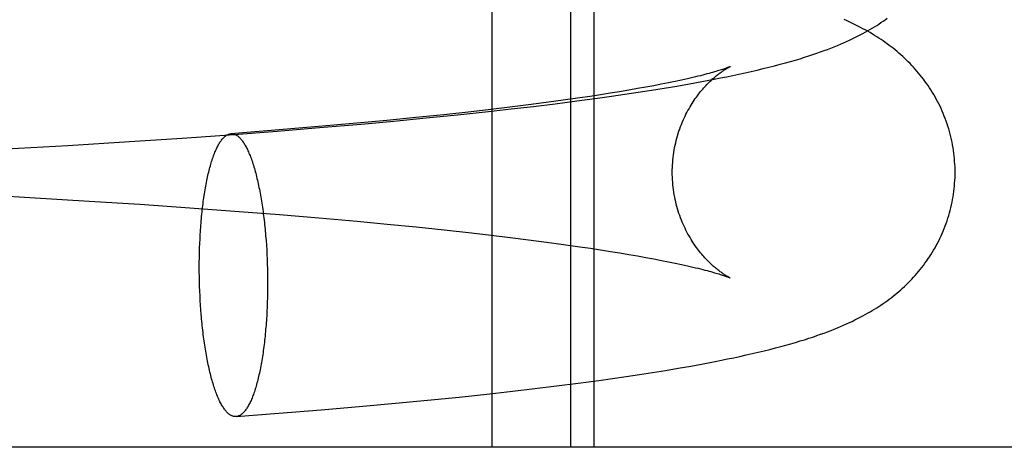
# Model space of a CAD drawing. Header units: inches. Extents: x 0 to 268, y 0 to 174.
# Tile 49 of 79: x 89.6215 to 89.7573, y 88.4459 to 88.5049. Entities that reach past the tile are written whole.
import ezdxf

# ---------------------------------------------------------------- set-up
doc = ezdxf.new("R2010")
doc.units = ezdxf.units.IN
doc.header["$LTSCALE"] = 14.749625
doc.header["$MEASUREMENT"] = 0
doc.linetypes.add('HIDDEN', pattern=[0.2, 0.1, -0.1])
doc.layers.add('DEFAULT_2', color=8, linetype='HIDDEN')

msp = doc.modelspace()

# ---------------------------------------------------------------- linework, layer by layer
at = {"layer": 'DEFAULT_2', "color": 8, "linetype": 'HIDDEN'}
for p, q in [((89.68667, 88.44594), (89.68667, 88.60219)), ((89.6975, 88.44594), (89.6975, 88.60219)), ((89.70074, 88.44594), (89.70074, 88.60219)), ((89.71096, 88.49619), (89.70997, 88.496)), ((89.71189, 88.49639), (89.71096, 88.49619)), ((89.71276, 88.49657), (89.71189, 88.49639)), ((89.71358, 88.49676), (89.71276, 88.49657)), ((89.71434, 88.49693), (89.71358, 88.49676)), ((89.71387, 88.49605), (89.71558, 88.49636)), ((89.71558, 88.49636), (89.71729, 88.49669)), ((89.70293, 88.49476), (89.70157, 88.49454)), ((89.70423, 88.49497), (89.70293, 88.49476)), ((89.70548, 88.49518), (89.70423, 88.49497)), ((89.70496, 88.49461), (89.7068, 88.49489)), ((89.70669, 88.49539), (89.70548, 88.49518)), ((89.70784, 88.49559), (89.70669, 88.49539)), ((89.7068, 88.49489), (89.70861, 88.49517)), ((89.70893, 88.4958), (89.70784, 88.49559)), ((89.70861, 88.49517), (89.71039, 88.49546)), ((89.70997, 88.496), (89.70893, 88.4958)), ((89.71039, 88.49546), (89.71214, 88.49575)), ((89.71214, 88.49575), (89.71387, 88.49605)), ((89.6941, 88.49348), (89.69165, 88.49316)), ((89.69646, 88.4938), (89.6941, 88.49348)), ((89.69536, 88.49332), (89.69831, 88.49369)), ((89.69872, 88.49412), (89.69646, 88.4938)), ((89.69831, 88.49369), (89.7012, 88.49408)), ((89.70017, 88.49433), (89.69872, 88.49412)), ((89.70157, 88.49454), (89.70017, 88.49433)), ((89.7012, 88.49408), (89.70309, 88.49434)), ((89.70309, 88.49434), (89.70496, 88.49461)), ((89.68375, 88.49221), (89.68, 88.4918)), ((89.68189, 88.49179), (89.68615, 88.49224)), ((89.68647, 88.49252), (89.68375, 88.49221)), ((89.68615, 88.49224), (89.68928, 88.49259)), ((89.6891, 88.49284), (89.68647, 88.49252)), ((89.69165, 88.49316), (89.6891, 88.49284)), ((89.68928, 88.49259), (89.69235, 88.49295)), ((89.69235, 88.49295), (89.69536, 88.49332)), ((89.67211, 88.491), (89.66799, 88.49062)), ((89.66859, 88.49051), (89.67311, 88.49092)), ((89.67612, 88.4914), (89.67211, 88.491)), ((89.67311, 88.49092), (89.67754, 88.49135)), ((89.68, 88.4918), (89.67612, 88.4914)), ((89.67754, 88.49135), (89.68189, 88.49179)), ((89.65107, 88.48909), (89.657, 88.48955)), ((89.657, 88.48955), (89.66284, 88.49002)), ((89.6627, 88.49015), (89.65727, 88.48969)), ((89.66799, 88.49062), (89.6627, 88.49015)), ((89.66284, 88.49002), (89.66859, 88.49051)), ((89.62812, 88.48757), (89.63662, 88.4881)), ((89.63662, 88.4881), (89.64388, 88.48858)), ((89.64388, 88.48858), (89.65107, 88.48909)), ((89.61962, 88.48708), (89.62812, 88.48757)), ((89.61349, 88.48092), (89.62288, 88.4804)), ((89.62288, 88.4804), (89.63108, 88.4799)), ((89.63108, 88.4799), (89.63807, 88.47945)), ((89.63807, 88.47945), (89.64497, 88.47897)), ((89.64497, 88.47897), (89.65177, 88.47847)), ((89.65177, 88.47847), (89.65732, 88.47803)), ((89.65732, 88.47803), (89.66275, 88.47757)), ((89.66275, 88.47757), (89.66804, 88.4771)), ((89.66804, 88.4771), (89.67215, 88.47672)), ((89.67215, 88.47672), (89.67616, 88.47632)), ((89.67616, 88.47632), (89.68004, 88.47592)), ((89.68004, 88.47592), (89.68378, 88.47551)), ((89.65541, 88.47509), (89.65546, 88.47445)), ((89.65546, 88.47445), (89.65551, 88.47381)), ((89.68378, 88.47551), (89.6865, 88.4752)), ((89.6865, 88.4752), (89.68913, 88.47488)), ((89.68913, 88.47488), (89.69168, 88.47456)), ((89.69168, 88.47456), (89.69413, 88.47424)), ((89.64629, 88.47274), (89.6463, 88.47339)), ((89.6463, 88.47339), (89.64633, 88.47403)), ((89.65551, 88.47381), (89.65555, 88.47316)), ((89.65555, 88.47316), (89.65558, 88.47251)), ((89.69413, 88.47424), (89.69649, 88.47392)), ((89.69649, 88.47392), (89.69875, 88.4736)), ((89.69875, 88.4736), (89.7002, 88.47339)), ((89.7002, 88.47339), (89.7016, 88.47318)), ((89.7016, 88.47318), (89.70295, 88.47296)), ((89.64626, 88.47143), (89.64627, 88.47209)), ((89.64627, 88.47209), (89.64629, 88.47274)), ((89.65558, 88.47251), (89.65561, 88.47186)), ((89.65561, 88.47186), (89.65563, 88.4712)), ((89.70295, 88.47296), (89.70425, 88.47275)), ((89.70425, 88.47275), (89.7055, 88.47254)), ((89.7055, 88.47254), (89.7067, 88.47233)), ((89.7067, 88.47233), (89.70785, 88.47213)), ((89.70785, 88.47213), (89.70895, 88.47192)), ((89.70895, 88.47192), (89.70999, 88.47172)), ((89.70999, 88.47172), (89.71097, 88.47153)), ((89.64626, 88.47078), (89.64626, 88.47143)), ((89.64626, 88.47012), (89.64626, 88.47078)), ((89.65563, 88.4712), (89.65565, 88.47055)), ((89.65565, 88.47055), (89.65567, 88.46989)), ((89.71097, 88.47153), (89.7119, 88.47134)), ((89.7119, 88.47134), (89.71278, 88.47115)), ((89.71278, 88.47115), (89.71359, 88.47097)), ((89.64627, 88.46946), (89.64626, 88.47012)), ((89.64629, 88.4688), (89.64627, 88.46946)), ((89.65567, 88.46989), (89.65567, 88.46923)), ((89.65567, 88.46923), (89.65568, 88.46857)), ((89.6463, 88.46814), (89.64629, 88.4688)), ((89.64633, 88.46749), (89.6463, 88.46814)), ((89.65568, 88.46857), (89.65567, 88.46791)), ((89.65567, 88.46791), (89.65567, 88.46726)), ((89.64636, 88.46684), (89.64633, 88.46749)), ((89.64639, 88.46619), (89.64636, 88.46684)), ((89.64643, 88.46554), (89.64639, 88.46619)), ((89.65565, 88.46661), (89.65563, 88.46596)), ((89.65567, 88.46726), (89.65565, 88.46661)), ((89.64648, 88.4649), (89.64643, 88.46554)), ((89.64653, 88.46426), (89.64648, 88.4649)), ((89.65563, 88.46596), (89.65561, 88.46531)), ((89.71055, 88.45655), (89.71231, 88.45684)), ((89.71231, 88.45684), (89.71404, 88.45715)), ((89.71404, 88.45715), (89.71574, 88.45746)), ((89.71574, 88.45746), (89.71743, 88.45778)), ((89.70137, 88.45517), (89.70326, 88.45543)), ((89.70326, 88.45543), (89.70512, 88.4557)), ((89.70512, 88.4557), (89.70696, 88.45598)), ((89.70696, 88.45598), (89.70877, 88.45626)), ((89.70877, 88.45626), (89.71055, 88.45655)), ((89.68947, 88.45368), (89.69254, 88.45404)), ((89.69254, 88.45404), (89.69554, 88.45441)), ((89.69554, 88.45441), (89.69849, 88.45478)), ((89.69849, 88.45478), (89.70137, 88.45517)), ((89.67774, 88.45243), (89.68209, 88.45287)), ((89.68209, 88.45287), (89.68634, 88.45333)), ((89.68634, 88.45333), (89.68947, 88.45368)), ((89.66306, 88.4511), (89.6688, 88.4516)), ((89.6688, 88.4516), (89.67331, 88.45201)), ((89.67331, 88.45201), (89.67774, 88.45243)), ((89.65132, 88.45018), (89.65722, 88.45063)), ((89.65722, 88.45063), (89.66306, 88.4511)), ((90.00166, 88.44594), (89.52407, 88.44594))]:
    msp.add_line(p, q, dxfattribs=at)
for points in [[(89.71729, 88.49669), (89.71814, 88.49686), (89.71899, 88.49703), (89.71984, 88.4972), (89.72069, 88.49738), (89.72153, 88.49757), (89.72236, 88.49776), (89.72319, 88.49795), (89.72401, 88.49815), (89.72482, 88.49835), (89.72561, 88.49855), (89.72638, 88.49875), (89.72711, 88.49895), (89.72781, 88.49914), (89.72848, 88.49933), (89.72911, 88.49952), (89.72972, 88.49971), (89.73031, 88.4999), (89.73087, 88.50008), (89.73141, 88.50027), (89.73194, 88.50045), (89.73244, 88.50063), (89.73292, 88.50081), (89.73338, 88.50099), (89.73383, 88.50116), (89.73427, 88.50134), (89.7347, 88.50152), (89.73511, 88.5017), (89.73552, 88.50188), (89.73592, 88.50206), (89.73631, 88.50224), (89.73668, 88.50243), (89.73706, 88.50261), (89.73742, 88.5028), (89.73777, 88.50298), (89.73811, 88.50317), (89.73844, 88.50336), (89.73876, 88.50354), (89.73908, 88.50373), (89.73939, 88.50392), (89.73969, 88.50411), (89.73999, 88.5043), (89.74028, 88.50449), (89.74057, 88.50469), (89.74085, 88.50489), (89.74113, 88.50509)], [(89.7505, 88.48386), (89.7505, 88.48422), (89.75049, 88.4846), (89.75047, 88.48498), (89.75044, 88.48536), (89.75041, 88.48574), (89.75038, 88.48612), (89.75033, 88.4865), (89.75028, 88.48688), (89.75022, 88.48725), (89.75016, 88.48763), (89.75008, 88.488), (89.75001, 88.48837), (89.74992, 88.48874), (89.74983, 88.48911), (89.74973, 88.48947), (89.74963, 88.48984), (89.74952, 88.4902), (89.7494, 88.49055), (89.74928, 88.49091), (89.74915, 88.49126), (89.74901, 88.49161), (89.74887, 88.49196), (89.74872, 88.4923), (89.74857, 88.49264), (89.74842, 88.49297), (89.74825, 88.49331), (89.74808, 88.49363), (89.74791, 88.49396), (89.74773, 88.49428), (89.74755, 88.4946), (89.74736, 88.49491), (89.74717, 88.49522), (89.74697, 88.49552), (89.74677, 88.49582), (89.74656, 88.49612), (89.74635, 88.49641), (89.74614, 88.4967), (89.74592, 88.49698), (89.7457, 88.49726), (89.74547, 88.49754), (89.74524, 88.49781), (89.74501, 88.49807), (89.74478, 88.49833), (89.74454, 88.49859), (89.74429, 88.49884), (89.74405, 88.49909), (89.74379, 88.49934), (89.74354, 88.49958), (89.74328, 88.49982), (89.74302, 88.50006), (89.74275, 88.50029), (89.74249, 88.50051), (89.74222, 88.50073), (89.74195, 88.50095), (89.74168, 88.50116), (89.74141, 88.50136), (89.74114, 88.50157), (89.74086, 88.50177), (89.74058, 88.50196), (89.74029, 88.50216), (89.74, 88.50235), (89.7397, 88.50254), (89.7394, 88.50273), (89.73909, 88.50292), (89.73877, 88.50311), (89.73845, 88.5033), (89.73812, 88.50348), (89.73779, 88.50366), (89.73744, 88.50384), (89.7371, 88.50402), (89.73674, 88.5042), (89.73637, 88.50438), (89.736, 88.50456), (89.73562, 88.50473), (89.73522, 88.50491)], [(89.7115, 88.48386), (89.7115, 88.48418), (89.71151, 88.48453), (89.71153, 88.48488), (89.71155, 88.48522), (89.71158, 88.48557), (89.71162, 88.48591), (89.71166, 88.48626), (89.71171, 88.4866), (89.71176, 88.48693), (89.71182, 88.48727), (89.71189, 88.4876), (89.71197, 88.48793), (89.71205, 88.48826), (89.71213, 88.48858), (89.71222, 88.4889), (89.71232, 88.48922), (89.71242, 88.48953), (89.71253, 88.48984), (89.71264, 88.49015), (89.71275, 88.49044), (89.71287, 88.49074), (89.71299, 88.49103), (89.71312, 88.49131), (89.71325, 88.49158), (89.71338, 88.49186), (89.71352, 88.49212), (89.71366, 88.49238), (89.7138, 88.49263), (89.71394, 88.49288), (89.71408, 88.49312), (89.71423, 88.49335), (89.71437, 88.49358), (89.71452, 88.4938), (89.71467, 88.49401), (89.71482, 88.49422), (89.71496, 88.49442), (89.71511, 88.49461), (89.71526, 88.4948), (89.7154, 88.49498), (89.71555, 88.49516), (89.7157, 88.49533), (89.71584, 88.49549), (89.71598, 88.49565), (89.71612, 88.4958), (89.71626, 88.49595), (89.7164, 88.49609), (89.71653, 88.49623), (89.71667, 88.49636), (89.7168, 88.49649), (89.71694, 88.49661), (89.71706, 88.49673), (89.71719, 88.49684), (89.71732, 88.49695), (89.71744, 88.49705), (89.71756, 88.49715), (89.71767, 88.49724), (89.71779, 88.49733), (89.7179, 88.49742), (89.71801, 88.49751), (89.71812, 88.49758), (89.71822, 88.49766), (89.71832, 88.49773), (89.71842, 88.4978), (89.71851, 88.49786), (89.7186, 88.49792), (89.71869, 88.49798), (89.71878, 88.49803), (89.71886, 88.49808), (89.71893, 88.49813), (89.71901, 88.49817), (89.71907, 88.49821), (89.71914, 88.49825), (89.7192, 88.49828), (89.71925, 88.49831), (89.7193, 88.49834), (89.71934, 88.49836), (89.71938, 88.49838), (89.71941, 88.4984), (89.71944, 88.49841), (89.71946, 88.49842), (89.71948, 88.49843)], [(89.71948, 88.49843), (89.71948, 88.49843), (89.71948, 88.49843), (89.71946, 88.49842), (89.71944, 88.49841), (89.71941, 88.4984), (89.71937, 88.49839), (89.71932, 88.49837), (89.71926, 88.49834), (89.71919, 88.49832), (89.71911, 88.49829), (89.71903, 88.49825), (89.71893, 88.49822), (89.71882, 88.49818), (89.7187, 88.49814), (89.71857, 88.49809), (89.71842, 88.49805), (89.71827, 88.498), (89.7181, 88.49794), (89.71792, 88.49789), (89.71772, 88.49783), (89.71752, 88.49777), (89.7173, 88.4977), (89.71706, 88.49763), (89.71682, 88.49756), (89.71656, 88.49749), (89.71628, 88.49742), (89.71599, 88.49734), (89.71569, 88.49726), (89.71537, 88.49718), (89.71504, 88.4971), (89.7147, 88.49702), (89.71434, 88.49693)], [(89.65727, 88.48969), (89.65172, 88.48925), (89.65062, 88.48917)], [(89.64633, 88.47403), (89.64636, 88.47467), (89.64637, 88.47499), (89.64639, 88.47531), (89.64641, 88.47562), (89.64643, 88.47593), (89.64645, 88.47624), (89.64648, 88.47655), (89.6465, 88.47686), (89.64653, 88.47717), (89.64655, 88.47747), (89.64658, 88.47777), (89.64661, 88.47807), (89.64664, 88.47836), (89.64667, 88.47866), (89.64671, 88.47895), (89.64674, 88.47924), (89.64678, 88.47952), (89.64681, 88.47981), (89.64685, 88.48009), (89.64689, 88.48036), (89.64693, 88.48064), (89.64697, 88.48091), (89.64702, 88.48117), (89.64706, 88.48144), (89.6471, 88.4817), (89.64715, 88.48196), (89.6472, 88.48221), (89.64725, 88.48246), (89.6473, 88.48271), (89.64735, 88.48295), (89.6474, 88.48319), (89.64745, 88.48343), (89.6475, 88.48366), (89.64756, 88.48389), (89.64761, 88.48411), (89.64767, 88.48433), (89.64773, 88.48454), (89.64778, 88.48475), (89.64784, 88.48496), (89.6479, 88.48516), (89.64796, 88.48536), (89.64802, 88.48555), (89.64809, 88.48574), (89.64815, 88.48593), (89.64821, 88.48611), (89.64828, 88.48628), (89.64834, 88.48645), (89.64841, 88.48662), (89.64848, 88.48678), (89.64855, 88.48693), (89.64861, 88.48708), (89.64868, 88.48723), (89.64875, 88.48737), (89.64882, 88.48751), (89.6489, 88.48764), (89.64897, 88.48776), (89.64904, 88.48788), (89.64911, 88.488), (89.64919, 88.48811), (89.64926, 88.48821), (89.64933, 88.48831), (89.64941, 88.48841), (89.64948, 88.4885), (89.64956, 88.48858), (89.64964, 88.48866), (89.64971, 88.48873), (89.64979, 88.4888), (89.64987, 88.48886), (89.64994, 88.48891), (89.65002, 88.48896), (89.6501, 88.48901), (89.65018, 88.48905), (89.65026, 88.48908), (89.65033, 88.48911), (89.65041, 88.48914), (89.65049, 88.48915), (89.65057, 88.48916), (89.65062, 88.48917)], [(89.65062, 88.48917), (89.65065, 88.48917), (89.65073, 88.48917), (89.65081, 88.48917), (89.65089, 88.48916), (89.65097, 88.48914), (89.65105, 88.48912), (89.65113, 88.48909), (89.65121, 88.48906), (89.65129, 88.48902), (89.65137, 88.48898), (89.65144, 88.48893), (89.65152, 88.48888), (89.6516, 88.48882), (89.65168, 88.48875), (89.65176, 88.48868), (89.65184, 88.4886), (89.65192, 88.48852), (89.65199, 88.48843), (89.65207, 88.48834), (89.65215, 88.48824), (89.65223, 88.48814), (89.6523, 88.48803), (89.65238, 88.48792), (89.65245, 88.4878), (89.65253, 88.48768), (89.6526, 88.48755), (89.65268, 88.48741), (89.65275, 88.48727), (89.65283, 88.48713), (89.6529, 88.48698), (89.65297, 88.48683), (89.65304, 88.48667), (89.65311, 88.4865), (89.65318, 88.48633), (89.65325, 88.48616), (89.65332, 88.48598), (89.65339, 88.4858), (89.65346, 88.48561), (89.65353, 88.48542), (89.65359, 88.48522), (89.65366, 88.48502), (89.65372, 88.48482), (89.65379, 88.48461), (89.65385, 88.48439), (89.65391, 88.48418), (89.65397, 88.48395), (89.65404, 88.48373), (89.6541, 88.4835), (89.65415, 88.48326), (89.65421, 88.48302), (89.65427, 88.48278), (89.65433, 88.48254), (89.65438, 88.48229), (89.65444, 88.48203), (89.65449, 88.48178), (89.65454, 88.48152), (89.65459, 88.48125), (89.65464, 88.48099), (89.65469, 88.48072), (89.65474, 88.48045), (89.65479, 88.48017), (89.65483, 88.47989), (89.65488, 88.47961), (89.65492, 88.47932), (89.65496, 88.47904), (89.65501, 88.47875), (89.65505, 88.47845), (89.65508, 88.47816), (89.65512, 88.47786), (89.65516, 88.47756), (89.6552, 88.47726), (89.65523, 88.47695), (89.65526, 88.47665), (89.65529, 88.47634), (89.65533, 88.47603), (89.65536, 88.47572), (89.65538, 88.4754), (89.65541, 88.47509)], [(89.71948, 88.46929), (89.71948, 88.46929), (89.71946, 88.4693), (89.71944, 88.46931), (89.71941, 88.46932), (89.71938, 88.46934), (89.71934, 88.46936), (89.7193, 88.46938), (89.71925, 88.46941), (89.71919, 88.46944), (89.71914, 88.46947), (89.71907, 88.46951), (89.719, 88.46955), (89.71893, 88.46959), (89.71886, 88.46964), (89.71878, 88.46969), (89.71869, 88.46974), (89.7186, 88.4698), (89.71851, 88.46986), (89.71842, 88.46993), (89.71832, 88.46999), (89.71822, 88.47007), (89.71812, 88.47014), (89.71801, 88.47022), (89.7179, 88.4703), (89.71779, 88.47039), (89.71767, 88.47048), (89.71755, 88.47058), (89.71744, 88.47068), (89.71731, 88.47078), (89.71719, 88.47089), (89.71706, 88.471), (89.71694, 88.47111), (89.7168, 88.47124), (89.71667, 88.47136), (89.71654, 88.4715), (89.7164, 88.47163), (89.71626, 88.47178), (89.71612, 88.47192), (89.71598, 88.47207), (89.71584, 88.47223), (89.7157, 88.4724), (89.71555, 88.47257), (89.7154, 88.47274), (89.71526, 88.47292), (89.71511, 88.47311), (89.71496, 88.47331), (89.71482, 88.47351), (89.71467, 88.47371), (89.71452, 88.47393), (89.71438, 88.47415), (89.71423, 88.47437), (89.71408, 88.47461), (89.71394, 88.47485), (89.7138, 88.4751), (89.71366, 88.47535), (89.71352, 88.47561), (89.71338, 88.47587), (89.71325, 88.47614), (89.71312, 88.47642), (89.71299, 88.4767), (89.71287, 88.47699), (89.71275, 88.47728), (89.71264, 88.47758), (89.71253, 88.47788), (89.71242, 88.47819), (89.71232, 88.4785), (89.71222, 88.47882), (89.71213, 88.47914), (89.71205, 88.47946), (89.71197, 88.47979), (89.71189, 88.48012), (89.71183, 88.48045), (89.71176, 88.48079), (89.71171, 88.48113), (89.71166, 88.48147), (89.71162, 88.48181), (89.71158, 88.48215), (89.71155, 88.4825), (89.71153, 88.48285), (89.71151, 88.48319), (89.7115, 88.48354), (89.7115, 88.48386)], [(89.71743, 88.45778), (89.71827, 88.45795), (89.71912, 88.45812), (89.71997, 88.4583), (89.72083, 88.45848), (89.72168, 88.45867), (89.72252, 88.45886), (89.72336, 88.45905), (89.72417, 88.45925), (89.72496, 88.45945), (89.72573, 88.45964), (89.72647, 88.45984), (89.72717, 88.46003), (89.72785, 88.46022), (89.7285, 88.46041), (89.72913, 88.4606), (89.72973, 88.46078), (89.73031, 88.46097), (89.73087, 88.46115), (89.73142, 88.46134), (89.73194, 88.46152), (89.73244, 88.4617), (89.73292, 88.46188), (89.73339, 88.46206), (89.73384, 88.46223), (89.73427, 88.46241), (89.7347, 88.46259), (89.73512, 88.46277), (89.73552, 88.46295), (89.73592, 88.46313), (89.73631, 88.46331), (89.73669, 88.4635), (89.73706, 88.46368), (89.73742, 88.46387), (89.73777, 88.46405), (89.73811, 88.46424), (89.73844, 88.46442), (89.73877, 88.46461), (89.73908, 88.4648), (89.73939, 88.46499), (89.73969, 88.46517), (89.73999, 88.46537), (89.74028, 88.46556), (89.74057, 88.46575), (89.74085, 88.46595), (89.74113, 88.46615), (89.74141, 88.46636), (89.74168, 88.46657), (89.74195, 88.46678), (89.74222, 88.46699), (89.74248, 88.46721), (89.74275, 88.46743), (89.74301, 88.46766), (89.74326, 88.46789), (89.74352, 88.46813), (89.74378, 88.46837), (89.74403, 88.46862), (89.74428, 88.46887), (89.74453, 88.46913), (89.74477, 88.46939), (89.74501, 88.46965), (89.74524, 88.46992), (89.74547, 88.47019), (89.7457, 88.47046), (89.74592, 88.47074), (89.74613, 88.47102), (89.74635, 88.47131), (89.74656, 88.4716), (89.74676, 88.47189), (89.74697, 88.47219), (89.74716, 88.4725), (89.74736, 88.47281), (89.74754, 88.47312), (89.74773, 88.47344), (89.74791, 88.47376), (89.74808, 88.47408), (89.74825, 88.47441), (89.74841, 88.47474), (89.74857, 88.47508), (89.74872, 88.47542), (89.74887, 88.47576), (89.74901, 88.47611), (89.74915, 88.47646), (89.74928, 88.47681), (89.7494, 88.47717), (89.74952, 88.47752), (89.74963, 88.47788), (89.74973, 88.47825), (89.74983, 88.47861), (89.74992, 88.47898), (89.75001, 88.47935), (89.75008, 88.47972), (89.75016, 88.4801), (89.75022, 88.48047), (89.75028, 88.48085), (89.75033, 88.48123), (89.75038, 88.48161), (89.75041, 88.48199), (89.75044, 88.48237), (89.75047, 88.48275), (89.75049, 88.48313), (89.7505, 88.48351), (89.7505, 88.48386)], [(89.71359, 88.47097), (89.71435, 88.47079), (89.71471, 88.4707), (89.71505, 88.47062), (89.71538, 88.47054), (89.7157, 88.47046), (89.716, 88.47038), (89.71629, 88.4703), (89.71656, 88.47023), (89.71682, 88.47016), (89.71707, 88.47009), (89.7173, 88.47002), (89.71752, 88.46996), (89.71773, 88.4699), (89.71792, 88.46984), (89.7181, 88.46978), (89.71827, 88.46973), (89.71843, 88.46968), (89.71857, 88.46963), (89.7187, 88.46958), (89.71882, 88.46954), (89.71893, 88.4695), (89.71903, 88.46947), (89.71912, 88.46944), (89.71919, 88.46941), (89.71926, 88.46938), (89.71932, 88.46936), (89.71937, 88.46934), (89.71941, 88.46932), (89.71944, 88.46931), (89.71946, 88.4693), (89.71948, 88.46929), (89.71948, 88.46929)], [(89.65561, 88.46531), (89.65558, 88.46468), (89.65556, 88.46436), (89.65555, 88.46404), (89.65553, 88.46373), (89.65551, 88.46341), (89.65548, 88.4631), (89.65546, 88.46279), (89.65544, 88.46249), (89.65541, 88.46218), (89.65538, 88.46188), (89.65536, 88.46158), (89.65533, 88.46128), (89.65529, 88.46098), (89.65526, 88.46069), (89.65523, 88.4604), (89.6552, 88.46011), (89.65516, 88.45983), (89.65512, 88.45954), (89.65508, 88.45926), (89.65505, 88.45899), (89.65501, 88.45871), (89.65496, 88.45844), (89.65492, 88.45817), (89.65488, 88.45791), (89.65483, 88.45765), (89.65479, 88.45739), (89.65474, 88.45714), (89.65469, 88.45689), (89.65464, 88.45664), (89.65459, 88.4564), (89.65454, 88.45616), (89.65449, 88.45592), (89.65444, 88.45569), (89.65438, 88.45546), (89.65433, 88.45524), (89.65427, 88.45502), (89.65421, 88.45481), (89.65415, 88.45459), (89.6541, 88.45439), (89.65404, 88.45419), (89.65397, 88.45399), (89.65391, 88.45379), (89.65385, 88.45361), (89.65379, 88.45342), (89.65372, 88.45324), (89.65366, 88.45307), (89.65359, 88.4529), (89.65353, 88.45273), (89.65346, 88.45257), (89.65339, 88.45241), (89.65332, 88.45226), (89.65325, 88.45212), (89.65318, 88.45198), (89.65311, 88.45184), (89.65304, 88.45171), (89.65297, 88.45159), (89.6529, 88.45147), (89.65283, 88.45135), (89.65275, 88.45124), (89.65268, 88.45114), (89.6526, 88.45104), (89.65253, 88.45094), (89.65245, 88.45085), (89.65238, 88.45077), (89.6523, 88.45069), (89.65223, 88.45062), (89.65215, 88.45055), (89.65207, 88.45049), (89.65199, 88.45043), (89.65192, 88.45038), (89.65184, 88.45034), (89.65176, 88.4503), (89.65168, 88.45026), (89.6516, 88.45024), (89.65152, 88.45021), (89.65144, 88.4502), (89.65137, 88.45018), (89.65132, 88.45018)], [(89.65132, 88.45018), (89.65129, 88.45018), (89.65121, 88.45018), (89.65113, 88.45018), (89.65105, 88.45019), (89.65097, 88.45021), (89.65089, 88.45023), (89.65081, 88.45026), (89.65073, 88.45029), (89.65065, 88.45033), (89.65057, 88.45037), (89.65049, 88.45042), (89.65041, 88.45047), (89.65033, 88.45053), (89.65026, 88.4506), (89.65018, 88.45067), (89.6501, 88.45075), (89.65002, 88.45083), (89.64994, 88.45091), (89.64987, 88.45101), (89.64979, 88.45111), (89.64971, 88.45121), (89.64964, 88.45132), (89.64956, 88.45143), (89.64948, 88.45155), (89.64941, 88.45167), (89.64933, 88.4518), (89.64926, 88.45194), (89.64919, 88.45208), (89.64911, 88.45222), (89.64904, 88.45237), (89.64897, 88.45252), (89.6489, 88.45268), (89.64882, 88.45285), (89.64875, 88.45302), (89.64868, 88.45319), (89.64861, 88.45337), (89.64855, 88.45355), (89.64848, 88.45374), (89.64841, 88.45393), (89.64834, 88.45413), (89.64828, 88.45433), (89.64821, 88.45453), (89.64815, 88.45474), (89.64809, 88.45496), (89.64802, 88.45517), (89.64796, 88.4554), (89.6479, 88.45562), (89.64784, 88.45585), (89.64778, 88.45609), (89.64773, 88.45632), (89.64767, 88.45657), (89.64761, 88.45681), (89.64756, 88.45706), (89.6475, 88.45731), (89.64745, 88.45757), (89.6474, 88.45783), (89.64735, 88.45809), (89.6473, 88.45836), (89.64725, 88.45863), (89.6472, 88.4589), (89.64715, 88.45918), (89.6471, 88.45946), (89.64706, 88.45974), (89.64702, 88.46003), (89.64697, 88.46031), (89.64693, 88.4606), (89.64689, 88.4609), (89.64685, 88.46119), (89.64681, 88.46149), (89.64678, 88.46179), (89.64674, 88.46209), (89.64671, 88.4624), (89.64667, 88.4627), (89.64664, 88.46301), (89.64661, 88.46332), (89.64658, 88.46363), (89.64655, 88.46395), (89.64653, 88.46426)]]:
    msp.add_lwpolyline(points, dxfattribs=at)

doc.saveas('drawing.dxf')
